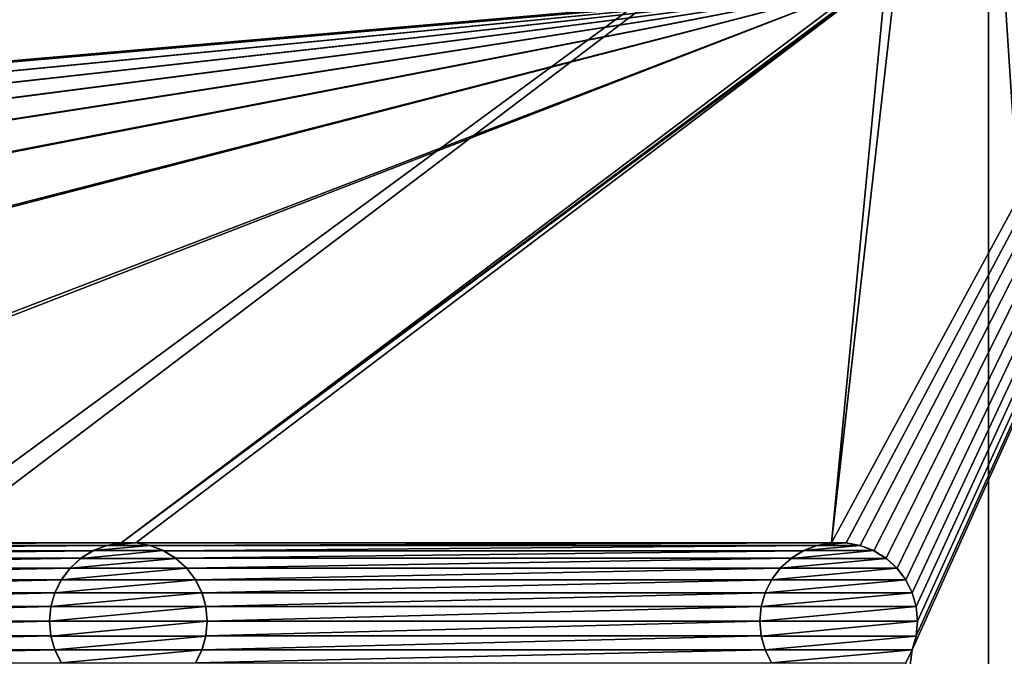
# Model space of a CAD drawing. Header units: metres. Extents: x -125 to 125, y -125 to 125.
# Tile 64 of 71: x 75 to 106, y 55 to 75. Entities that reach past the tile are written whole.
import ezdxf

# ---------------------------------------------------------------- set-up
doc = ezdxf.new("R2010")
doc.units = ezdxf.units.M
doc.layers.add('solid_P35300', color=7, linetype='CONTINUOUS')

msp = doc.modelspace()

# ---------------------------------------------------------------- linework, layer by layer
at = {"layer": 'solid_P35300'}
for points in [[(101.017677, 58.738735, 5.5), (125, 103, 5.5), (103.098366, 77.066902, 5.5)], [(101.017677, 36.238735, 5.5), (125, 103, 5.5), (103.581451, 55.347717, 5.5)], [(101.017677, 58.738735, 5.5), (101.482323, 58.738735, 5.5), (125, 103, 5.5)], [(101.017677, 13.738735, 5.5), (125, 103, 5.5), (103.581451, 32.847717, 5.5)], [(101.017677, 36.238735, 5.5), (101.482323, 36.238735, 5.5), (125, 103, 5.5)], [(101.017677, -8.761265, 5.5), (125, 103, 5.5), (103.705475, 10.784479, 5.5)], [(101.017677, 13.738735, 5.5), (101.482323, 13.738735, 5.5), (125, 103, 5.5)], [(101.017677, -53.761265, 5.5), (101.482323, -53.761265, 5.5), (125, 103, 5.5)], [(103.705475, -34.215519, 5.5), (101.017677, -53.761265, 5.5), (125, 103, 5.5)], [(101.017677, -31.261265, 5.5), (101.482323, -31.261265, 5.5), (125, 103, 5.5)], [(103.705475, -11.715521, 5.5), (101.017677, -31.261265, 5.5), (125, 103, 5.5)], [(101.017677, -8.761265, 5.5), (101.482323, -8.761265, 5.5), (125, 103, 5.5)], [(101.482323, -98.761269, 5.5), (101.932526, -98.845589, 5.5), (125, 103, 5.5)], [(103.705475, -79.215523, 5.5), (101.482323, -98.761269, 5.5), (125, 103, 5.5)], [(101.482323, -76.261269, 5.5), (101.932526, -76.345589, 5.5), (125, 103, 5.5)], [(103.705475, -56.715519, 5.5), (101.482323, -76.261269, 5.5), (125, 103, 5.5)], [(101.482323, 58.738735, 5.5), (101.932526, 58.654411, 5.5), (125, 103, 5.5)], [(101.482323, 36.238735, 5.5), (101.932526, 36.154411, 5.5), (125, 103, 5.5)], [(101.482323, 13.738735, 5.5), (101.932526, 13.654411, 5.5), (125, 103, 5.5)], [(101.482323, -53.761265, 5.5), (101.932526, -53.845589, 5.5), (125, 103, 5.5)], [(101.482323, -31.261265, 5.5), (101.932526, -31.345589, 5.5), (125, 103, 5.5)], [(101.482323, -8.761265, 5.5), (101.932526, -8.845589, 5.5), (125, 103, 5.5)], [(101.932526, -98.845589, 5.5), (102.365715, -99.0131, 5.5), (125, 103, 5.5)], [(101.932526, -76.345589, 5.5), (102.365715, -76.5131, 5.5), (125, 103, 5.5)], [(101.932526, 58.654411, 5.5), (102.365715, 58.486904, 5.5), (125, 103, 5.5)], [(101.932526, 36.154411, 5.5), (102.365715, 35.986904, 5.5), (125, 103, 5.5)], [(101.932526, 13.654411, 5.5), (102.365715, 13.486902, 5.5), (125, 103, 5.5)], [(101.932526, -53.845589, 5.5), (102.365715, -54.013096, 5.5), (125, 103, 5.5)], [(101.932526, -31.345589, 5.5), (102.365715, -31.513098, 5.5), (125, 103, 5.5)], [(101.932526, -8.845589, 5.5), (102.365715, -9.013098, 5.5), (125, 103, 5.5)], [(102.365715, -99.0131, 5.5), (102.755196, -99.254807, 5.5), (125, 103, 5.5)], [(102.365715, -76.5131, 5.5), (102.755196, -76.754807, 5.5), (125, 103, 5.5)], [(102.365715, 58.486904, 5.5), (102.755196, 58.245193, 5.5), (125, 103, 5.5)], [(102.365715, 35.986904, 5.5), (102.755196, 35.745193, 5.5), (125, 103, 5.5)], [(102.365715, 13.486902, 5.5), (102.755196, 13.245194, 5.5), (125, 103, 5.5)], [(102.365715, -54.013096, 5.5), (102.755196, -54.254807, 5.5), (125, 103, 5.5)], [(102.365715, -31.513098, 5.5), (102.755196, -31.754805, 5.5), (125, 103, 5.5)], [(102.365715, -9.013098, 5.5), (102.755196, -9.254806, 5.5), (125, 103, 5.5)], [(102.755196, -99.254807, 5.5), (103.098366, -99.566902, 5.5), (125, 103, 5.5)], [(102.755196, -76.754807, 5.5), (103.098366, -77.066902, 5.5), (125, 103, 5.5)], [(102.755196, 58.245193, 5.5), (103.098366, 57.933098, 5.5), (125, 103, 5.5)], [(102.755196, 35.745193, 5.5), (103.098366, 35.433098, 5.5), (125, 103, 5.5)], [(102.755196, 13.245194, 5.5), (103.098366, 12.933099, 5.5), (125, 103, 5.5)], [(102.755196, -54.254807, 5.5), (103.098366, -54.566902, 5.5), (125, 103, 5.5)], [(102.755196, -31.754805, 5.5), (103.098366, -32.066902, 5.5), (125, 103, 5.5)], [(102.755196, -9.254806, 5.5), (103.098366, -9.566901, 5.5), (125, 103, 5.5)], [(103.098366, -99.566902, 5.5), (103.374451, -99.933693, 5.5), (125, 103, 5.5)], [(103.098366, -77.066902, 5.5), (103.374451, -77.433693, 5.5), (125, 103, 5.5)], [(103.098366, 57.933098, 5.5), (103.374451, 57.566307, 5.5), (125, 103, 5.5)], [(103.098366, 35.433098, 5.5), (103.374451, 35.066307, 5.5), (125, 103, 5.5)], [(103.098366, 12.933099, 5.5), (103.374451, 12.566306, 5.5), (125, 103, 5.5)], [(103.098366, -54.566902, 5.5), (103.374451, -54.933693, 5.5), (125, 103, 5.5)], [(103.098366, -32.066902, 5.5), (103.374451, -32.433693, 5.5), (125, 103, 5.5)], [(103.098366, -9.566901, 5.5), (103.374451, -9.933694, 5.5), (125, 103, 5.5)], [(103.374451, -99.933693, 5.5), (103.581451, -100.347717, 5.5), (125, 103, 5.5)], [(103.374451, -77.433693, 5.5), (103.581451, -77.847717, 5.5), (125, 103, 5.5)], [(103.374451, 57.566307, 5.5), (103.581451, 57.152283, 5.5), (125, 103, 5.5)], [(103.374451, 35.066307, 5.5), (103.581451, 34.652283, 5.5), (125, 103, 5.5)], [(103.374451, 12.566306, 5.5), (103.581451, 12.152284, 5.5), (125, 103, 5.5)], [(103.374451, -54.933693, 5.5), (103.581451, -55.347717, 5.5), (125, 103, 5.5)], [(103.374451, -32.433693, 5.5), (103.581451, -32.847717, 5.5), (125, 103, 5.5)], [(103.374451, -9.933694, 5.5), (103.581451, -10.347716, 5.5), (125, 103, 5.5)], [(103.581451, -100.347717, 5.5), (103.705475, -100.784477, 5.5), (125, 103, 5.5)], [(103.581451, -77.847717, 5.5), (103.705475, -78.284477, 5.5), (125, 103, 5.5)], [(103.705475, 55.784481, 5.5), (103.581451, 55.347717, 5.5), (125, 103, 5.5)], [(103.581451, 57.152283, 5.5), (103.705475, 56.715519, 5.5), (125, 103, 5.5)], [(103.705475, 33.284481, 5.5), (103.581451, 32.847717, 5.5), (125, 103, 5.5)], [(103.581451, 34.652283, 5.5), (103.705475, 34.215519, 5.5), (125, 103, 5.5)], [(103.581451, 12.152284, 5.5), (103.705475, 11.715521, 5.5), (125, 103, 5.5)], [(103.581451, -55.347717, 5.5), (103.705475, -55.784481, 5.5), (125, 103, 5.5)], [(103.581451, -32.847717, 5.5), (103.705475, -33.284481, 5.5), (125, 103, 5.5)], [(103.581451, -10.347716, 5.5), (103.705475, -10.784479, 5.5), (125, 103, 5.5)], [(103.705475, -101.715523, 5.5), (125, -103, 5.5), (125, 103, 5.5)], [(103.75, -101.25, 5.5), (103.705475, -101.715523, 5.5), (125, 103, 5.5)], [(103.705475, -100.784477, 5.5), (103.75, -101.25, 5.5), (125, 103, 5.5)], [(103.75, -78.75, 5.5), (103.705475, -79.215523, 5.5), (125, 103, 5.5)], [(103.705475, -78.284477, 5.5), (103.75, -78.75, 5.5), (125, 103, 5.5)], [(103.75, 56.25, 5.5), (103.705475, 55.784481, 5.5), (125, 103, 5.5)], [(103.705475, 56.715519, 5.5), (103.75, 56.25, 5.5), (125, 103, 5.5)], [(103.75, 33.75, 5.5), (103.705475, 33.284481, 5.5), (125, 103, 5.5)], [(103.705475, 34.215519, 5.5), (103.75, 33.75, 5.5), (125, 103, 5.5)], [(103.75, 11.25, 5.5), (103.705475, 10.784479, 5.5), (125, 103, 5.5)], [(103.705475, 11.715521, 5.5), (103.75, 11.25, 5.5), (125, 103, 5.5)], [(103.75, -56.25, 5.5), (103.705475, -56.715519, 5.5), (125, 103, 5.5)], [(103.705475, -55.784481, 5.5), (103.75, -56.25, 5.5), (125, 103, 5.5)], [(103.75, -33.75, 5.5), (103.705475, -34.215519, 5.5), (125, 103, 5.5)], [(103.705475, -33.284481, 5.5), (103.75, -33.75, 5.5), (125, 103, 5.5)], [(103.75, -11.25, 5.5), (103.705475, -11.715521, 5.5), (125, 103, 5.5)], [(103.705475, -10.784479, 5.5), (103.75, -11.25, 5.5), (125, 103, 5.5)], [(-106, 84), (106, 84), (8.522517, 12.342908)], [(106, 84), (9.944516, 11.229122), (8.522517, 12.342908)], [(106, 84), (106, -84), (9.944516, 11.229122)], [(117, -84, 3.5), (106, -84), (106, 84)], [(117, 84, 3.5), (117, -84, 3.5), (106, 84)], [(101.017677, 58.738735, 5.5), (103.098366, 77.066902, 5.5), (102.755196, 76.754807, 5.5)], [(78.517677, 58.738735, 5.5), (102.755196, 76.754807, 5.5), (102.365715, 76.5131, 5.5)], [(78.517677, 58.738735, 5.5), (78.982323, 58.738735, 5.5), (102.755196, 76.754807, 5.5)], [(78.982323, 58.738735, 5.5), (101.017677, 58.738735, 5.5), (102.755196, 76.754807, 5.5)], [(78.517677, 58.738735, 5.5), (102.365715, 76.5131, 5.5), (101.932526, 76.345589, 5.5)], [(-101.482323, 58.738735, 5.5), (78.982323, 76.261269, 5.5), (78.517677, 76.261269, 5.5)], [(56.482323, 76.261269, 5.5), (-101.482323, 58.738735, 5.5), (78.517677, 76.261269, 5.5)], [(101.017677, 76.261269, 5.5), (78.982323, 76.261269, 5.5), (-101.482323, 58.738735, 5.5)], [(101.482323, 76.261269, 5.5), (-101.482323, 58.738735, 5.5), (-101.017677, 58.738735, 5.5)], [(101.482323, 76.261269, 5.5), (101.017677, 76.261269, 5.5), (-101.482323, 58.738735, 5.5)], [(101.482323, 76.261269, 5.5), (-101.017677, 58.738735, 5.5), (-78.982323, 58.738735, 5.5)], [(101.482323, 76.261269, 5.5), (-78.982323, 58.738735, 5.5), (-78.517677, 58.738735, 5.5)], [(101.482323, 76.261269, 5.5), (-78.517677, 58.738735, 5.5), (-56.482323, 58.738735, 5.5)], [(101.482323, 76.261269, 5.5), (-56.482323, 58.738735, 5.5), (-56.017677, 58.738735, 5.5)], [(101.482323, 76.261269, 5.5), (-56.017677, 58.738735, 5.5), (-33.982323, 58.738735, 5.5)], [(101.482323, 76.261269, 5.5), (-33.982323, 58.738735, 5.5), (-33.517677, 58.738735, 5.5)], [(101.482323, 76.261269, 5.5), (-33.517677, 58.738735, 5.5), (-11.482323, 58.738735, 5.5)], [(101.482323, 76.261269, 5.5), (-11.482323, 58.738735, 5.5), (-11.017677, 58.738735, 5.5)], [(11.017677, 58.738735, 5.5), (101.482323, 76.261269, 5.5), (-11.017677, 58.738735, 5.5)], [(11.017677, 58.738735, 5.5), (101.932526, 76.345589, 5.5), (101.482323, 76.261269, 5.5)], [(11.017677, 58.738735, 5.5), (11.482323, 58.738735, 5.5), (101.932526, 76.345589, 5.5)], [(11.482323, 58.738735, 5.5), (33.517677, 58.738735, 5.5), (101.932526, 76.345589, 5.5)], [(33.517677, 58.738735, 5.5), (33.982323, 58.738735, 5.5), (101.932526, 76.345589, 5.5)], [(33.982323, 58.738735, 5.5), (56.017677, 58.738735, 5.5), (101.932526, 76.345589, 5.5)], [(56.017677, 58.738735, 5.5), (56.482323, 58.738735, 5.5), (101.932526, 76.345589, 5.5)], [(101.932526, 76.345589, 5.5), (56.482323, 58.738735, 5.5), (78.517677, 58.738735, 5.5)], [(56.482323, 58.738735, 5.5), (56.932526, 58.654411, 5.5), (78.517677, 58.738735, 5.5)], [(56.932526, 58.654411, 5.5), (78.067474, 58.654411, 5.5), (78.517677, 58.738735, 5.5)], [(56.932526, 58.654411, 5.5), (57.365715, 58.486904, 5.5), (78.067474, 58.654411, 5.5)], [(57.365715, 58.486904, 5.5), (77.634285, 58.486904, 5.5), (78.067474, 58.654411, 5.5)], [(78.064003, 58.653057, 8), (78.067474, 58.654411, 5.5), (77.634285, 58.486904, 5.5)], [(78.064003, 58.653057, 8), (77.634285, 58.486904, 5.5), (77.637993, 58.488556, 8)], [(79.435997, 58.653057, 8), (78.064003, 58.653057, 8), (77.637993, 58.488556, 8)], [(79.862007, 58.488556, 8), (79.435997, 58.653057, 8), (77.637993, 58.488556, 8)], [(78.521812, 58.73885, 8), (78.067474, 58.654411, 5.5), (78.064003, 58.653057, 8)], [(78.978188, 58.73885, 8), (78.521812, 58.73885, 8), (78.064003, 58.653057, 8)], [(79.435997, 58.653057, 8), (78.978188, 58.73885, 8), (78.064003, 58.653057, 8)], [(78.521812, 58.73885, 8), (78.517677, 58.738735, 5.5), (78.067474, 58.654411, 5.5)], [(78.978188, 58.73885, 8), (78.982323, 58.738735, 5.5), (78.517677, 58.738735, 5.5)], [(78.978188, 58.73885, 8), (78.517677, 58.738735, 5.5), (78.521812, 58.73885, 8)], [(79.435997, 58.653057, 8), (78.982323, 58.738735, 5.5), (78.978188, 58.73885, 8)], [(78.982323, 58.738735, 5.5), (79.432526, 58.654411, 5.5), (101.017677, 58.738735, 5.5)], [(79.435997, 58.653057, 8), (79.432526, 58.654411, 5.5), (78.982323, 58.738735, 5.5)], [(79.432526, 58.654411, 5.5), (100.567474, 58.654411, 5.5), (101.017677, 58.738735, 5.5)], [(79.432526, 58.654411, 5.5), (79.865715, 58.486904, 5.5), (100.567474, 58.654411, 5.5)], [(79.862007, 58.488556, 8), (79.865715, 58.486904, 5.5), (79.432526, 58.654411, 5.5)], [(79.862007, 58.488556, 8), (79.432526, 58.654411, 5.5), (79.435997, 58.653057, 8)], [(79.865715, 58.486904, 5.5), (100.134285, 58.486904, 5.5), (100.567474, 58.654411, 5.5)], [(100.564003, 58.653057, 8), (100.567474, 58.654411, 5.5), (100.134285, 58.486904, 5.5)], [(100.564003, 58.653057, 8), (100.134285, 58.486904, 5.5), (100.137993, 58.488556, 8)], [(101.935997, 58.653057, 8), (100.564003, 58.653057, 8), (100.137993, 58.488556, 8)], [(102.362007, 58.488556, 8), (101.935997, 58.653057, 8), (100.137993, 58.488556, 8)], [(101.021812, 58.73885, 8), (100.567474, 58.654411, 5.5), (100.564003, 58.653057, 8)], [(101.478188, 58.73885, 8), (101.021812, 58.73885, 8), (100.564003, 58.653057, 8)], [(101.935997, 58.653057, 8), (101.478188, 58.73885, 8), (100.564003, 58.653057, 8)], [(101.021812, 58.73885, 8), (101.017677, 58.738735, 5.5), (100.567474, 58.654411, 5.5)], [(101.478188, 58.73885, 8), (101.482323, 58.738735, 5.5), (101.017677, 58.738735, 5.5)], [(101.478188, 58.73885, 8), (101.017677, 58.738735, 5.5), (101.021812, 58.73885, 8)], [(101.935997, 58.653057, 8), (101.482323, 58.738735, 5.5), (101.478188, 58.73885, 8)], [(101.935997, 58.653057, 8), (101.932526, 58.654411, 5.5), (101.482323, 58.738735, 5.5)], [(102.362007, 58.488556, 8), (102.365715, 58.486904, 5.5), (101.932526, 58.654411, 5.5)], [(102.362007, 58.488556, 8), (101.932526, 58.654411, 5.5), (101.935997, 58.653057, 8)], [(57.365715, 58.486904, 5.5), (57.755196, 58.245193, 5.5), (77.634285, 58.486904, 5.5)], [(57.755196, 58.245193, 5.5), (77.244804, 58.245193, 5.5), (77.634285, 58.486904, 5.5)], [(77.637993, 58.488556, 8), (77.244804, 58.245193, 5.5), (77.242737, 58.243092, 8)], [(79.862007, 58.488556, 8), (77.637993, 58.488556, 8), (77.242737, 58.243092, 8)], [(80.257263, 58.243092, 8), (79.862007, 58.488556, 8), (77.242737, 58.243092, 8)], [(77.637993, 58.488556, 8), (77.634285, 58.486904, 5.5), (77.244804, 58.245193, 5.5)], [(80.257263, 58.243092, 8), (79.865715, 58.486904, 5.5), (79.862007, 58.488556, 8)], [(79.865715, 58.486904, 5.5), (80.255196, 58.245193, 5.5), (100.134285, 58.486904, 5.5)], [(80.257263, 58.243092, 8), (80.255196, 58.245193, 5.5), (79.865715, 58.486904, 5.5)], [(80.255196, 58.245193, 5.5), (99.744804, 58.245193, 5.5), (100.134285, 58.486904, 5.5)], [(100.137993, 58.488556, 8), (99.744804, 58.245193, 5.5), (99.742737, 58.243092, 8)], [(102.362007, 58.488556, 8), (100.137993, 58.488556, 8), (99.742737, 58.243092, 8)], [(102.757263, 58.243092, 8), (102.362007, 58.488556, 8), (99.742737, 58.243092, 8)], [(100.137993, 58.488556, 8), (100.134285, 58.486904, 5.5), (99.744804, 58.245193, 5.5)], [(102.757263, 58.243092, 8), (102.365715, 58.486904, 5.5), (102.362007, 58.488556, 8)], [(102.757263, 58.243092, 8), (102.755196, 58.245193, 5.5), (102.365715, 58.486904, 5.5)], [(57.755196, 58.245193, 5.5), (58.098362, 57.933098, 5.5), (77.244804, 58.245193, 5.5)], [(58.098362, 57.933098, 5.5), (76.901634, 57.933098, 5.5), (77.244804, 58.245193, 5.5)], [(77.242737, 58.243092, 8), (77.244804, 58.245193, 5.5), (76.901634, 57.933098, 5.5)], [(77.242737, 58.243092, 8), (76.901634, 57.933098, 5.5), (76.904007, 57.935562, 8)], [(80.257263, 58.243092, 8), (77.242737, 58.243092, 8), (76.904007, 57.935562, 8)], [(80.595993, 57.935562, 8), (80.257263, 58.243092, 8), (76.904007, 57.935562, 8)], [(80.255196, 58.245193, 5.5), (80.598366, 57.933098, 5.5), (99.744804, 58.245193, 5.5)], [(80.595993, 57.935562, 8), (80.598366, 57.933098, 5.5), (80.255196, 58.245193, 5.5)], [(80.595993, 57.935562, 8), (80.255196, 58.245193, 5.5), (80.257263, 58.243092, 8)], [(80.598366, 57.933098, 5.5), (99.401634, 57.933098, 5.5), (99.744804, 58.245193, 5.5)], [(99.742737, 58.243092, 8), (99.744804, 58.245193, 5.5), (99.401634, 57.933098, 5.5)], [(99.742737, 58.243092, 8), (99.401634, 57.933098, 5.5), (99.404007, 57.935562, 8)], [(102.757263, 58.243092, 8), (99.742737, 58.243092, 8), (99.404007, 57.935562, 8)], [(103.095993, 57.935562, 8), (102.757263, 58.243092, 8), (99.404007, 57.935562, 8)], [(103.095993, 57.935562, 8), (103.098366, 57.933098, 5.5), (102.755196, 58.245193, 5.5)], [(103.095993, 57.935562, 8), (102.755196, 58.245193, 5.5), (102.757263, 58.243092, 8)], [(58.098362, 57.933098, 5.5), (58.374451, 57.566307, 5.5), (76.901634, 57.933098, 5.5)], [(58.374451, 57.566307, 5.5), (76.625549, 57.566307, 5.5), (76.901634, 57.933098, 5.5)], [(76.904007, 57.935562, 8), (76.625549, 57.566307, 5.5), (76.624977, 57.564472, 8)], [(80.595993, 57.935562, 8), (76.904007, 57.935562, 8), (76.624977, 57.564472, 8)], [(80.875023, 57.564472, 8), (80.595993, 57.935562, 8), (76.624977, 57.564472, 8)], [(76.904007, 57.935562, 8), (76.901634, 57.933098, 5.5), (76.625549, 57.566307, 5.5)], [(80.875023, 57.564472, 8), (80.598366, 57.933098, 5.5), (80.595993, 57.935562, 8)], [(80.598366, 57.933098, 5.5), (80.874451, 57.566307, 5.5), (99.401634, 57.933098, 5.5)], [(80.875023, 57.564472, 8), (80.874451, 57.566307, 5.5), (80.598366, 57.933098, 5.5)], [(80.874451, 57.566307, 5.5), (99.125549, 57.566307, 5.5), (99.401634, 57.933098, 5.5)], [(99.404007, 57.935562, 8), (99.125549, 57.566307, 5.5), (99.124977, 57.564472, 8)], [(103.095993, 57.935562, 8), (99.404007, 57.935562, 8), (99.124977, 57.564472, 8)], [(103.375023, 57.564472, 8), (103.095993, 57.935562, 8), (99.124977, 57.564472, 8)], [(99.404007, 57.935562, 8), (99.401634, 57.933098, 5.5), (99.125549, 57.566307, 5.5)], [(103.375023, 57.564472, 8), (103.098366, 57.933098, 5.5), (103.095993, 57.935562, 8)], [(103.375023, 57.564472, 8), (103.374451, 57.566307, 5.5), (103.098366, 57.933098, 5.5)], [(58.374451, 57.566307, 5.5), (58.581455, 57.152283, 5.5), (76.625549, 57.566307, 5.5)], [(58.581455, 57.152283, 5.5), (76.418549, 57.152283, 5.5), (76.625549, 57.566307, 5.5)], [(76.624977, 57.564472, 8), (76.625549, 57.566307, 5.5), (76.418549, 57.152283, 5.5)], [(76.624977, 57.564472, 8), (76.418549, 57.152283, 5.5), (76.419373, 57.154465, 8)], [(80.875023, 57.564472, 8), (76.624977, 57.564472, 8), (76.419373, 57.154465, 8)], [(81.080627, 57.154465, 8), (80.875023, 57.564472, 8), (76.419373, 57.154465, 8)], [(80.874451, 57.566307, 5.5), (81.081451, 57.152283, 5.5), (99.125549, 57.566307, 5.5)], [(81.080627, 57.154465, 8), (81.081451, 57.152283, 5.5), (80.874451, 57.566307, 5.5)], [(81.080627, 57.154465, 8), (80.874451, 57.566307, 5.5), (80.875023, 57.564472, 8)], [(81.081451, 57.152283, 5.5), (98.918549, 57.152283, 5.5), (99.125549, 57.566307, 5.5)], [(99.124977, 57.564472, 8), (99.125549, 57.566307, 5.5), (98.918549, 57.152283, 5.5)], [(99.124977, 57.564472, 8), (98.918549, 57.152283, 5.5), (98.919373, 57.154465, 8)], [(103.375023, 57.564472, 8), (99.124977, 57.564472, 8), (98.919373, 57.154465, 8)], [(103.580627, 57.154465, 8), (103.375023, 57.564472, 8), (98.919373, 57.154465, 8)], [(103.580627, 57.154465, 8), (103.581451, 57.152283, 5.5), (103.374451, 57.566307, 5.5)], [(103.580627, 57.154465, 8), (103.374451, 57.566307, 5.5), (103.375023, 57.564472, 8)], [(58.581455, 57.152283, 5.5), (58.705479, 56.715519, 5.5), (76.418549, 57.152283, 5.5)], [(58.705479, 56.715519, 5.5), (76.294525, 56.715519, 5.5), (76.418549, 57.152283, 5.5)], [(76.419373, 57.154465, 8), (76.418549, 57.152283, 5.5), (76.294525, 56.715519, 5.5)], [(76.419373, 57.154465, 8), (76.294525, 56.715519, 5.5), (76.295753, 56.718361, 8)], [(81.080627, 57.154465, 8), (76.419373, 57.154465, 8), (76.295753, 56.718361, 8)], [(81.204247, 56.718361, 8), (81.080627, 57.154465, 8), (76.295753, 56.718361, 8)], [(81.204247, 56.718361, 8), (81.081451, 57.152283, 5.5), (81.080627, 57.154465, 8)], [(81.081451, 57.152283, 5.5), (81.205475, 56.715519, 5.5), (98.918549, 57.152283, 5.5)], [(81.204247, 56.718361, 8), (81.205475, 56.715519, 5.5), (81.081451, 57.152283, 5.5)], [(81.205475, 56.715519, 5.5), (98.794525, 56.715519, 5.5), (98.918549, 57.152283, 5.5)], [(98.919373, 57.154465, 8), (98.918549, 57.152283, 5.5), (98.794525, 56.715519, 5.5)], [(98.919373, 57.154465, 8), (98.794525, 56.715519, 5.5), (98.795753, 56.718361, 8)], [(103.580627, 57.154465, 8), (98.919373, 57.154465, 8), (98.795753, 56.718361, 8)], [(103.704247, 56.718361, 8), (103.580627, 57.154465, 8), (98.795753, 56.718361, 8)], [(103.704247, 56.718361, 8), (103.581451, 57.152283, 5.5), (103.580627, 57.154465, 8)], [(103.704247, 56.718361, 8), (103.705475, 56.715519, 5.5), (103.581451, 57.152283, 5.5)], [(58.705479, 56.715519, 5.5), (58.75, 56.25, 5.5), (76.294525, 56.715519, 5.5)], [(58.75, 56.25, 5.5), (76.25, 56.25, 5.5), (76.294525, 56.715519, 5.5)], [(76.295753, 56.718361, 8), (76.294525, 56.715519, 5.5), (76.25, 56.25, 5.5)], [(76.295753, 56.718361, 8), (76.25, 56.25, 5.5), (76.25, 56.25, 8)], [(81.204247, 56.718361, 8), (76.295753, 56.718361, 8), (76.25, 56.25, 8)], [(81.25, 56.25, 8), (81.204247, 56.718361, 8), (76.25, 56.25, 8)], [(81.25, 56.25, 8), (81.205475, 56.715519, 5.5), (81.204247, 56.718361, 8)], [(81.205475, 56.715519, 5.5), (81.25, 56.25, 5.5), (98.794525, 56.715519, 5.5)], [(81.25, 56.25, 8), (81.25, 56.25, 5.5), (81.205475, 56.715519, 5.5)], [(81.25, 56.25, 5.5), (98.75, 56.25, 5.5), (98.794525, 56.715519, 5.5)], [(98.795753, 56.718361, 8), (98.794525, 56.715519, 5.5), (98.75, 56.25, 5.5)], [(98.795753, 56.718361, 8), (98.75, 56.25, 5.5), (98.75, 56.25, 8)], [(103.704247, 56.718361, 8), (98.795753, 56.718361, 8), (98.75, 56.25, 8)], [(103.75, 56.25, 8), (103.704247, 56.718361, 8), (98.75, 56.25, 8)], [(103.75, 56.25, 8), (103.705475, 56.715519, 5.5), (103.704247, 56.718361, 8)], [(103.75, 56.25, 8), (103.75, 56.25, 5.5), (103.705475, 56.715519, 5.5)], [(58.705479, 55.784481, 5.5), (76.294525, 55.784481, 5.5), (76.25, 56.25, 5.5)], [(58.75, 56.25, 5.5), (58.705479, 55.784481, 5.5), (76.25, 56.25, 5.5)], [(76.25, 56.25, 8), (76.25, 56.25, 5.5), (76.294525, 55.784481, 5.5)], [(76.295753, 55.781639, 8), (76.25, 56.25, 8), (76.294525, 55.784481, 5.5)], [(76.295753, 55.781639, 8), (81.25, 56.25, 8), (76.25, 56.25, 8)], [(76.295753, 55.781639, 8), (81.204247, 55.781639, 8), (81.25, 56.25, 8)], [(81.204247, 55.781639, 8), (81.205475, 55.784481, 5.5), (81.25, 56.25, 5.5)], [(81.204247, 55.781639, 8), (81.25, 56.25, 5.5), (81.25, 56.25, 8)], [(81.205475, 55.784481, 5.5), (98.794525, 55.784481, 5.5), (98.75, 56.25, 5.5)], [(81.25, 56.25, 5.5), (81.205475, 55.784481, 5.5), (98.75, 56.25, 5.5)], [(98.75, 56.25, 8), (98.75, 56.25, 5.5), (98.794525, 55.784481, 5.5)], [(98.795753, 55.781639, 8), (98.75, 56.25, 8), (98.794525, 55.784481, 5.5)], [(98.795753, 55.781639, 8), (103.75, 56.25, 8), (98.75, 56.25, 8)], [(98.795753, 55.781639, 8), (103.704247, 55.781639, 8), (103.75, 56.25, 8)], [(103.704247, 55.781639, 8), (103.705475, 55.784481, 5.5), (103.75, 56.25, 5.5)], [(103.704247, 55.781639, 8), (103.75, 56.25, 5.5), (103.75, 56.25, 8)], [(58.581455, 55.347717, 5.5), (76.418549, 55.347717, 5.5), (76.294525, 55.784481, 5.5)], [(58.705479, 55.784481, 5.5), (58.581455, 55.347717, 5.5), (76.294525, 55.784481, 5.5)], [(76.295753, 55.781639, 8), (76.294525, 55.784481, 5.5), (76.418549, 55.347717, 5.5)], [(76.295753, 55.781639, 8), (76.418549, 55.347717, 5.5), (76.419373, 55.345535, 8)], [(76.295753, 55.781639, 8), (76.419373, 55.345535, 8), (81.204247, 55.781639, 8)], [(76.419373, 55.345535, 8), (81.080627, 55.345535, 8), (81.204247, 55.781639, 8)], [(81.080627, 55.345535, 8), (81.081451, 55.347717, 5.5), (81.205475, 55.784481, 5.5)], [(81.080627, 55.345535, 8), (81.205475, 55.784481, 5.5), (81.204247, 55.781639, 8)], [(81.081451, 55.347717, 5.5), (98.918549, 55.347717, 5.5), (98.794525, 55.784481, 5.5)], [(81.205475, 55.784481, 5.5), (81.081451, 55.347717, 5.5), (98.794525, 55.784481, 5.5)], [(98.795753, 55.781639, 8), (98.794525, 55.784481, 5.5), (98.918549, 55.347717, 5.5)], [(98.795753, 55.781639, 8), (98.918549, 55.347717, 5.5), (98.919373, 55.345535, 8)], [(98.795753, 55.781639, 8), (98.919373, 55.345535, 8), (103.704247, 55.781639, 8)], [(98.919373, 55.345535, 8), (103.580627, 55.345535, 8), (103.704247, 55.781639, 8)], [(103.580627, 55.345535, 8), (103.581451, 55.347717, 5.5), (103.705475, 55.784481, 5.5)], [(103.580627, 55.345535, 8), (103.705475, 55.784481, 5.5), (103.704247, 55.781639, 8)], [(58.374451, 54.933693, 5.5), (76.625549, 54.933693, 5.5), (76.418549, 55.347717, 5.5)], [(58.581455, 55.347717, 5.5), (58.374451, 54.933693, 5.5), (76.418549, 55.347717, 5.5)], [(76.419373, 55.345535, 8), (76.418549, 55.347717, 5.5), (76.625549, 54.933693, 5.5)], [(76.419373, 55.345535, 8), (76.625549, 54.933693, 5.5), (76.624977, 54.935528, 8)], [(76.419373, 55.345535, 8), (76.624977, 54.935528, 8), (81.080627, 55.345535, 8)], [(76.624977, 54.935528, 8), (80.875023, 54.935528, 8), (81.080627, 55.345535, 8)], [(80.874451, 54.933693, 5.5), (99.125549, 54.933693, 5.5), (98.918549, 55.347717, 5.5)], [(81.081451, 55.347717, 5.5), (80.874451, 54.933693, 5.5), (98.918549, 55.347717, 5.5)], [(80.875023, 54.935528, 8), (80.874451, 54.933693, 5.5), (81.081451, 55.347717, 5.5)], [(80.875023, 54.935528, 8), (81.081451, 55.347717, 5.5), (81.080627, 55.345535, 8)], [(98.919373, 55.345535, 8), (98.918549, 55.347717, 5.5), (99.125549, 54.933693, 5.5)], [(98.919373, 55.345535, 8), (99.125549, 54.933693, 5.5), (99.124977, 54.935528, 8)], [(98.919373, 55.345535, 8), (99.124977, 54.935528, 8), (103.580627, 55.345535, 8)], [(99.124977, 54.935528, 8), (103.375023, 54.935528, 8), (103.580627, 55.345535, 8)], [(101.017677, 36.238735, 5.5), (103.581451, 55.347717, 5.5), (103.374451, 54.933693, 5.5)], [(103.375023, 54.935528, 8), (103.374451, 54.933693, 5.5), (103.581451, 55.347717, 5.5)], [(103.375023, 54.935528, 8), (103.581451, 55.347717, 5.5), (103.580627, 55.345535, 8)]]:
    msp.add_3dface(points, dxfattribs=at)

doc.saveas('drawing.dxf')
